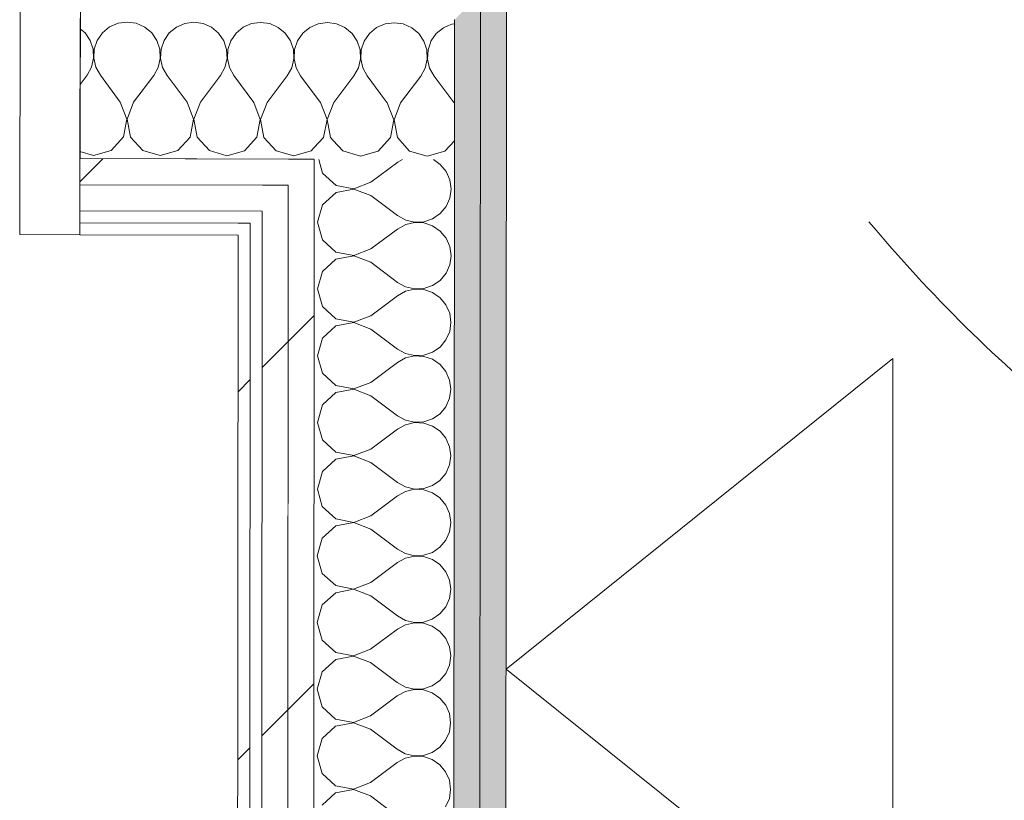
# Model space of a CAD drawing. Header units: millimetres. Extents: x -30280 to 22128, y -17757 to 4746.
# Tile 141 of 171: x -4058 to -3567, y -15736 to -15346. Entities that reach past the tile are written whole.
import ezdxf

# ---------------------------------------------------------------- set-up
doc = ezdxf.new("R2010")
doc.units = ezdxf.units.MM
doc.header["$MEASUREMENT"] = 0
doc.linetypes.add('Rayas Pequeñas', pattern=[282.222222, 141.111111, -141.111111])
doc.linetypes.add('Wipeout_Contour', pattern=[1000, 0, -1000])
for name, color, linetype, lineweight in [('Nuevo_01 2D_Mobiliari_Pluma_Nº__101', 252, 'Continuous', 5), ('Nuevo_01_2D_Acabats_Pluma_Nº__20', 1, 'Continuous', 5), ('Nuevo_08_E_Envans secs_Pluma_Nº__1', 7, 'Continuous', 5), ('Nuevo_Puertas Archicad_Pluma_Nº__1', 7, 'Continuous', 5)]:
    doc.layers.add(name, color=color, linetype=linetype, lineweight=lineweight)
doc.layers.add('Nuevo_08_E_Envans secs', color=7, linetype='Continuous')
doc.layers.add('Nuevo_Puertas Archicad', color=7, linetype='Continuous')
for name, color, linetype, lineweight, true_color in [('Nuevo_08_E_Envans secs_Pluma_Nº__102', 7, 'Continuous', 5, 0xcccccc), ('Nuevo_08_E_Envans secs_Pluma_Nº__171', 171, 'Continuous', 13, 0xaaaaff), ('Nuevo_08_E_Envans secs_Pluma_Nº__177', 7, 'Continuous', 15, 0xf7e046), ('Nuevo_08_E_Envans secs_Pluma_Nº__79', 7, 'Continuous', 5, 0xaaffd5)]:
    doc.layers.add(name, color=color, linetype=linetype, lineweight=lineweight, true_color=true_color)
pattern_1 = [(45, (0, 0), (-183.8478, 183.8478), [195, -65]), (45, (7e-14, 183.85), (-183.8478, 183.8478), [195, -65])]

# ---------------------------------------------------------------- blocks, each defined once
blk = doc.blocks.new('*X98')
at = {"layer": 'Nuevo_08_E_Envans secs_Pluma_Nº__102', "color": 254, "linetype": 'Continuous', "lineweight": 5, "true_color": 0xcccccc}
for p, q in [((-3841.22, -15347.9), (-3842.6, -15348.09)), ((-3842.6, -15348.09), (-3844.25, -15348.81)), ((-3855.04, -15360.99), (-3855.4, -15359.92)), ((-3854.82, -15365.59), (-3855.04, -15360.99)), ((-3854.46, -15361), (-3854.69, -15365.59)), ((-3853.42, -15357.95), (-3854.46, -15361)), ((-3855.88, -15370.06), (-3854.82, -15365.59)), ((-3854.69, -15365.59), (-3853.66, -15370.07)), ((-3858.11, -15374.08), (-3855.88, -15370.06)), ((-3853.66, -15370.07), (-3851.45, -15374.1)), ((-3868.14, -15387.39), (-3858.11, -15374.08)), ((-3841.48, -15387.46), (-3851.45, -15374.1)), ((-3874.81, -15387.38), (-3878.28, -15382.73)), ((-3871.57, -15395.89), (-3874.81, -15387.38)), ((-3868.14, -15387.39), (-3871.43, -15395.89)), ((-3841.25, -15388.04), (-3841.48, -15387.46)), ((-3873.28, -15404.83), (-3871.57, -15395.89)), ((-3871.43, -15395.89), (-3869.76, -15404.84)), ((-3901.8, -15406.18), (-3896.97, -15411.5)), ((-3879.44, -15411.54), (-3873.28, -15404.83)), ((-3869.76, -15404.84), (-3863.63, -15411.58)), ((-3846.11, -15411.62), (-3841.27, -15406.35)), ((-3896.97, -15411.5), (-3888.21, -15414.01)), ((-3888.21, -15414.01), (-3879.44, -15411.54)), ((-3863.63, -15411.58), (-3854.88, -15414.09)), ((-3854.88, -15414.09), (-3846.11, -15411.62))]:
    blk.add_line(p, q, dxfattribs=at)
blk = doc.blocks.new('*X112')
at = {"layer": 'Nuevo_08_E_Envans secs_Pluma_Nº__102', "color": 254, "linetype": 'Continuous', "lineweight": 5, "true_color": 0xcccccc}
for p, q in [((-4009.27, -15347.68), (-4013.48, -15349.52)), ((-4004.71, -15347.05), (-4009.27, -15347.68)), ((-4000.16, -15347.7), (-4004.71, -15347.05)), ((-3995.96, -15349.56), (-4000.16, -15347.7)), ((-3975.93, -15347.76), (-3980.15, -15349.6)), ((-3971.38, -15347.14), (-3975.93, -15347.76)), ((-3966.83, -15347.78), (-3971.38, -15347.14)), ((-3962.62, -15349.65), (-3966.83, -15347.78)), ((-3942.6, -15347.84), (-3946.81, -15349.69)), ((-3938.05, -15347.22), (-3942.6, -15347.84)), ((-3933.49, -15347.86), (-3938.05, -15347.22)), ((-3929.29, -15349.73), (-3933.49, -15347.86)), ((-4025.76, -15352.42), (-4028.14, -15350.44)), ((-4023.16, -15356.22), (-4025.76, -15352.42)), ((-4017.03, -15352.45), (-4019.64, -15356.23)), ((-4013.48, -15349.52), (-4017.03, -15352.45)), ((-3992.42, -15352.51), (-3995.96, -15349.56)), ((-3989.83, -15356.3), (-3992.42, -15352.51)), ((-3983.7, -15352.53), (-3986.31, -15356.31)), ((-3980.15, -15349.6), (-3983.7, -15352.53)), ((-3959.09, -15352.59), (-3962.62, -15349.65)), ((-3956.49, -15356.39), (-3959.09, -15352.59)), ((-3950.36, -15352.61), (-3952.98, -15356.39)), ((-3946.81, -15349.69), (-3950.36, -15352.61)), ((-3925.76, -15352.67), (-3929.29, -15349.73)), ((-3923.16, -15356.47), (-3925.76, -15352.67)), ((-3917.03, -15352.69), (-3919.64, -15356.48)), ((-3913.48, -15349.77), (-3917.03, -15352.69)), ((-3911.23, -15348.78), (-3913.48, -15349.77)), ((-4021.7, -15360.58), (-4023.16, -15356.22)), ((-4019.64, -15356.23), (-4021.12, -15360.58)), ((-3988.37, -15360.66), (-3989.83, -15356.3)), ((-3986.31, -15356.31), (-3987.79, -15360.67)), ((-3955.04, -15360.75), (-3956.49, -15356.39)), ((-3952.98, -15356.39), (-3954.46, -15360.75)), ((-3921.7, -15360.83), (-3923.16, -15356.47)), ((-3919.64, -15356.48), (-3921.12, -15360.83)), ((-4021.49, -15365.17), (-4021.7, -15360.58)), ((-4021.12, -15360.58), (-4021.36, -15365.18)), ((-3988.16, -15365.26), (-3988.37, -15360.66)), ((-3987.79, -15360.67), (-3988.02, -15365.26)), ((-3954.82, -15365.34), (-3955.04, -15360.75)), ((-3954.46, -15360.75), (-3954.69, -15365.34)), ((-3921.49, -15365.42), (-3921.7, -15360.83)), ((-3921.12, -15360.83), (-3921.36, -15365.42)), ((-4022.54, -15369.65), (-4021.49, -15365.17)), ((-4021.36, -15365.18), (-4020.33, -15369.66)), ((-3989.21, -15369.73), (-3988.16, -15365.26)), ((-3988.02, -15365.26), (-3986.99, -15369.74)), ((-3955.88, -15369.82), (-3954.82, -15365.34)), ((-3954.69, -15365.34), (-3953.66, -15369.82)), ((-3922.54, -15369.9), (-3921.49, -15365.42)), ((-3921.36, -15365.42), (-3920.33, -15369.9)), ((-4024.78, -15373.67), (-4022.54, -15369.65)), ((-4020.33, -15369.66), (-4018.11, -15373.69)), ((-3991.44, -15373.75), (-3989.21, -15369.73)), ((-3986.99, -15369.74), (-3984.78, -15373.77)), ((-3958.11, -15373.84), (-3955.88, -15369.82)), ((-3953.66, -15369.82), (-3951.44, -15373.85)), ((-3924.78, -15373.92), (-3922.54, -15369.9)), ((-3920.33, -15369.9), (-3918.11, -15373.93)), ((-4028.21, -15378.22), (-4024.78, -15373.67)), ((-4008.14, -15387.04), (-4018.11, -15373.69)), ((-4001.48, -15387.06), (-3991.44, -15373.75)), ((-3974.81, -15387.13), (-3984.78, -15373.77)), ((-3968.14, -15387.14), (-3958.11, -15373.84)), ((-3941.48, -15387.21), (-3951.44, -15373.85)), ((-3934.81, -15387.23), (-3924.78, -15373.92)), ((-3911.25, -15383.13), (-3918.11, -15373.93)), ((-4004.9, -15395.56), (-4008.14, -15387.04)), ((-4001.48, -15387.06), (-4004.76, -15395.56)), ((-3971.57, -15395.64), (-3974.81, -15387.13)), ((-3968.14, -15387.14), (-3971.43, -15395.64)), ((-3938.23, -15395.72), (-3941.48, -15387.21)), ((-3934.81, -15387.23), (-3938.1, -15395.72)), ((-4006.61, -15404.5), (-4004.9, -15395.56)), ((-4004.76, -15395.56), (-4003.09, -15404.51)), ((-3973.28, -15404.58), (-3971.57, -15395.64)), ((-3971.43, -15395.64), (-3969.76, -15404.59)), ((-3939.95, -15404.67), (-3938.23, -15395.72)), ((-3938.1, -15395.72), (-3936.43, -15404.68)), ((-4012.78, -15411.21), (-4006.61, -15404.5)), ((-4003.09, -15404.51), (-3996.97, -15411.25)), ((-3979.44, -15411.29), (-3973.28, -15404.58)), ((-3969.76, -15404.59), (-3963.63, -15411.33)), ((-3946.11, -15411.38), (-3939.95, -15404.67)), ((-3936.43, -15404.68), (-3930.3, -15411.42)), ((-4028.29, -15411.74), (-4021.54, -15413.68)), ((-4021.54, -15413.68), (-4012.78, -15411.21)), ((-3996.97, -15411.25), (-3988.21, -15413.76)), ((-3988.21, -15413.76), (-3979.44, -15411.29)), ((-3963.63, -15411.33), (-3954.88, -15413.84)), ((-3954.88, -15413.84), (-3946.11, -15411.38)), ((-3930.3, -15411.42), (-3921.54, -15413.93)), ((-3921.54, -15413.93), (-3912.78, -15411.46)), ((-3912.78, -15411.46), (-3911.27, -15409.82))]:
    blk.add_line(p, q, dxfattribs=at)
blk = doc.blocks.new('*X113')
at = {"layer": 'Nuevo_08_E_Envans secs_Pluma_Nº__102', "color": 254, "linetype": 'Continuous', "lineweight": 5, "true_color": 0xcccccc}
for p, q in [((-3909.27, -15347.92), (-3911.23, -15348.78)), ((-3904.71, -15347.3), (-3909.27, -15347.92)), ((-3900.16, -15347.95), (-3904.71, -15347.3)), ((-3895.96, -15349.81), (-3900.16, -15347.95)), ((-3871.38, -15347.38), (-3875.93, -15348.01)), ((-3866.83, -15348.03), (-3871.38, -15347.38)), ((-3892.42, -15352.75), (-3895.96, -15349.81)), ((-3889.83, -15356.55), (-3892.42, -15352.75)), ((-3883.7, -15352.78), (-3886.31, -15356.56)), ((-3880.15, -15349.85), (-3883.7, -15352.78)), ((-3875.93, -15348.01), (-3880.15, -15349.85)), ((-3862.62, -15349.89), (-3866.83, -15348.03)), ((-3859.09, -15352.84), (-3862.62, -15349.89)), ((-3856.49, -15356.63), (-3859.09, -15352.84)), ((-3850.36, -15352.86), (-3852.98, -15356.64)), ((-3846.81, -15349.93), (-3850.36, -15352.86)), ((-3844.25, -15348.81), (-3846.81, -15349.93)), ((-3888.37, -15360.91), (-3889.83, -15356.55)), ((-3886.31, -15356.56), (-3887.79, -15360.91)), ((-3855.4, -15359.92), (-3856.49, -15356.63)), ((-3852.98, -15356.64), (-3853.42, -15357.95)), ((-3888.16, -15365.51), (-3888.37, -15360.91)), ((-3887.79, -15360.91), (-3888.02, -15365.51)), ((-3889.21, -15369.98), (-3888.16, -15365.51)), ((-3888.02, -15365.51), (-3886.99, -15369.99)), ((-3891.45, -15374), (-3889.21, -15369.98)), ((-3886.99, -15369.99), (-3884.78, -15374.02)), ((-3901.48, -15387.31), (-3891.45, -15374)), ((-3878.28, -15382.73), (-3884.78, -15374.02)), ((-3908.14, -15387.29), (-3911.25, -15383.13)), ((-3904.9, -15395.8), (-3908.14, -15387.29)), ((-3901.48, -15387.31), (-3904.77, -15395.8)), ((-3906.61, -15404.75), (-3904.9, -15395.8)), ((-3904.77, -15395.8), (-3903.1, -15404.76)), ((-3911.27, -15409.82), (-3906.61, -15404.75)), ((-3903.1, -15404.76), (-3901.8, -15406.18))]:
    blk.add_line(p, q, dxfattribs=at)
blk = doc.blocks.new('Puerta Corredera Empotrada 27')
at = {"layer": 'Nuevo_Puertas Archicad_Pluma_Nº__1', "color": 7, "linetype": 'Continuous', "lineweight": 5}
for p, q in [((-450, 0), (-450, -134)), ((-420, -134), (-420, 0)), ((-450, -96), (-450, -26)), ((-450, -96), (-450, -26)), ((-450, -109), (-450, -96)), ((-450, -109), (-450, -96)), ((-450, -122), (-450, -109)), ((-450, -122), (-450, -109)), ((-450, -128), (-450, -122)), ((-450, -128), (-450, -122)), ((-450, -134), (-450, -128)), ((-450, -134), (-450, -128)), ((-450, -134), (-420, -134))]:
    blk.add_line(p, q, dxfattribs=at)
blk = doc.blocks.new('Muro_62_1', base_point=(-3815.2, -15319.86))
at = {"layer": 'Nuevo_08_E_Envans secs_Pluma_Nº__79', "linetype": 'Continuous', "lineweight": 5, "true_color": 0xaaffd5}
for points in [[(-3828.22, -15346.01), (-3828.21, -15333.03), (-3828.42, -15333.03), (-3841.22, -15345.79), (-3841.22, -15345.98)], [(-3841.22, -15345.98), (-3841.22, -15345.79), (-3841.41, -15345.98)]]:
    blk.add_hatch(color=121, dxfattribs=at).paths.add_polyline_path(points)
at = {"layer": 'Nuevo_08_E_Envans secs_Pluma_Nº__1', "color": 7, "linetype": 'Continuous', "lineweight": 5}
for p, q in [((-3841.22, -15345.98), (-3841.41, -15345.98)), ((-3841.27, -15415.86), (-3841.22, -15345.98))]:
    blk.add_line(p, q, dxfattribs=at)
at = {"layer": 'Nuevo_08_E_Envans secs', "color": 7, "lineweight": 20}
for name in ['*X113', '*X98']:
    blk.add_blockref(name, (0, 0), dxfattribs=at)
at = {"color": 254, "linetype": 'Wipeout_Contour', "lineweight": 0, "ltscale": 47760.217074}
blk.add_wipeout([(-3924.28, -15428.63), (-3924.28, -15428.59), (-3924.33, -15428.63)], dxfattribs=at).dxf.layer = 'Nuevo_08_E_Envans secs'
at = {"color": 254, "linetype": 'Wipeout_Contour', "lineweight": 0, "ltscale": 47807.4999}
blk.add_wipeout([(-3937.29, -15441.57), (-3937.29, -15441.55), (-3937.31, -15441.57)], dxfattribs=at).dxf.layer = 'Nuevo_08_E_Envans secs'
at = {"color": 254, "linetype": 'Wipeout_Contour', "lineweight": 0, "ltscale": 63784.96682}
blk.add_wipeout([(-3943.31, -15447.55), (-3949.3, -15453.52), (-3943.3, -15453.54), (-3943.3, -15447.55)], dxfattribs=at).dxf.layer = 'Nuevo_08_E_Envans secs'
at = {"layer": 'Nuevo_08_E_Envans secs_Pluma_Nº__171', "linetype": 'Continuous', "lineweight": 13, "true_color": 0xaaaaff}
h = blk.add_hatch(dxfattribs=at)
h.set_pattern_fill('Panellat_HPL_0001', color=161, style=0, pattern_type=2)
h.set_pattern_definition(pattern_1)
h.paths.add_polyline_path([(-3943.31, -15447.55), (-3949.3, -15453.52), (-3943.3, -15453.54), (-3943.3, -15447.55)])
at = {"layer": 'Nuevo_08_E_Envans secs_Pluma_Nº__177', "linetype": 'Continuous', "lineweight": 15, "true_color": 0xf7e046}
h = blk.add_hatch(dxfattribs=at)
h.set_pattern_fill('Panellat_HPL_0001', color=53, style=0, pattern_type=2)
h.set_pattern_definition(pattern_1)
h.paths.add_polyline_path([(-3924.28, -15428.63), (-3924.28, -15428.59), (-3924.33, -15428.63)])
h = blk.add_hatch(dxfattribs=at)
h.set_pattern_fill('Panellat_HPL_0001', color=53, style=0, pattern_type=2)
h.set_pattern_definition(pattern_1)
h.paths.add_polyline_path([(-3937.29, -15441.57), (-3937.29, -15441.55), (-3937.31, -15441.57)])
at = {"color": 254, "linetype": 'Wipeout_Contour', "lineweight": 0, "ltscale": 79644.086627}
blk.add_wipeout([(-3924.29, -15441.61), (-3924.28, -15428.63), (-3924.33, -15428.63), (-3937.29, -15441.55), (-3937.29, -15441.57)], dxfattribs=at).dxf.layer = 'Nuevo_08_E_Envans secs'
at = {"color": 254, "linetype": 'Wipeout_Contour', "lineweight": 0, "ltscale": 63828.270953}
blk.add_wipeout([(-4028.4, -15453.33), (-3949.3, -15453.52), (-3949.3, -15447.52), (-4028.38, -15447.33)], dxfattribs=at).dxf.layer = 'Nuevo_08_E_Envans secs'
at = {"layer": 'Nuevo_08_E_Envans secs_Pluma_Nº__171', "linetype": 'Continuous', "lineweight": 13, "true_color": 0xaaaaff}
h = blk.add_hatch(dxfattribs=at)
h.set_pattern_fill('Panellat_HPL_0001', color=161, style=0, pattern_type=2)
h.set_pattern_definition(pattern_1)
h.paths.add_polyline_path([(-4028.4, -15453.33), (-3949.3, -15453.52), (-3949.3, -15447.52), (-4028.38, -15447.33)])
at = {"layer": 'Nuevo_08_E_Envans secs_Pluma_Nº__177', "linetype": 'Continuous', "lineweight": 15, "true_color": 0xf7e046}
h = blk.add_hatch(dxfattribs=at)
h.set_pattern_fill('Panellat_HPL_0001', color=53, style=0, pattern_type=2)
h.set_pattern_definition(pattern_1)
h.paths.add_polyline_path([(-3924.29, -15441.61), (-3924.28, -15428.63), (-3924.33, -15428.63), (-3937.29, -15441.55), (-3937.29, -15441.57)])
at = {"layer": 'Nuevo_08_E_Envans secs_Pluma_Nº__1', "color": 7, "linetype": 'Continuous', "lineweight": 5}
blk.add_line((-4028.4, -15453.33), (-4028.38, -15447.33), dxfattribs=at)
at = {"color": 254, "linetype": 'Wipeout_Contour', "lineweight": 0, "ltscale": 79565.309459}
blk.add_wipeout([(-3911.28, -15428.66), (-3911.27, -15415.68), (-3911.34, -15415.68), (-3924.28, -15428.59), (-3924.28, -15428.63)], dxfattribs=at).dxf.layer = 'Nuevo_08_E_Envans secs'
at = {"color": 254, "linetype": 'Wipeout_Contour', "lineweight": 0, "ltscale": 63762.333134}
blk.add_wipeout([(-4028.37, -15441.33), (-3937.29, -15441.55), (-3937.28, -15428.55), (-4028.34, -15428.33)], dxfattribs=at).dxf.layer = 'Nuevo_08_E_Envans secs'
at = {"color": 254, "linetype": 'Wipeout_Contour', "lineweight": 0, "ltscale": 47836.849993}
blk.add_wipeout([(-3949.3, -15447.52), (-3949.3, -15453.52), (-3943.3, -15447.54)], dxfattribs=at).dxf.layer = 'Nuevo_08_E_Envans secs'
at = {"layer": 'Nuevo_08_E_Envans secs_Pluma_Nº__171', "linetype": 'Continuous', "lineweight": 13, "true_color": 0xaaaaff}
h = blk.add_hatch(dxfattribs=at)
h.set_pattern_fill('Panellat_HPL_0001', color=161, style=0, pattern_type=2)
h.set_pattern_definition(pattern_1)
h.paths.add_polyline_path([(-3949.3, -15447.52), (-3949.3, -15453.52), (-3943.3, -15447.54)])
at = {"layer": 'Nuevo_08_E_Envans secs_Pluma_Nº__177', "linetype": 'Continuous', "lineweight": 15, "true_color": 0xf7e046}
h = blk.add_hatch(dxfattribs=at)
h.set_pattern_fill('Panellat_HPL_0001', color=53, style=0, pattern_type=2)
h.set_pattern_definition(pattern_1)
h.paths.add_polyline_path([(-3911.28, -15428.66), (-3911.27, -15415.68), (-3911.34, -15415.68), (-3924.28, -15428.59), (-3924.28, -15428.63)])
h = blk.add_hatch(dxfattribs=at)
h.set_pattern_fill('Panellat_HPL_0001', color=53, style=0, pattern_type=2)
h.set_pattern_definition(pattern_1)
h.paths.add_polyline_path([(-4028.37, -15441.33), (-3937.29, -15441.55), (-3937.28, -15428.55), (-4028.34, -15428.33)])
at = {"layer": 'Nuevo_08_E_Envans secs_Pluma_Nº__1', "color": 7, "linetype": 'Continuous', "lineweight": 5}
for p, q in [((-4028.38, -15447.33), (-4028.37, -15441.33)), ((-4028.38, -15447.33), (-3943.3, -15447.54)), ((-3943.3, -15447.55), (-3943.31, -15447.55)), ((-3943.3, -15453.54), (-3943.3, -15447.55))]:
    blk.add_line(p, q, dxfattribs=at)
at = {"layer": 'Nuevo_08_E_Envans secs_Pluma_Nº__1', "color": 7, "linetype": 'Continuous', "lineweight": 5, "flags": 128}
blk.add_lwpolyline([(-4028.4, -15453.33), (-3949.3, -15453.52)], dxfattribs=at)
at = {"color": 254, "linetype": 'Wipeout_Contour', "lineweight": 0, "ltscale": 47777.867189}
blk.add_wipeout([(-3937.28, -15428.55), (-3937.29, -15441.55), (-3924.28, -15428.59)], dxfattribs=at).dxf.layer = 'Nuevo_08_E_Envans secs'
at = {"layer": 'Nuevo_08_E_Envans secs_Pluma_Nº__177', "linetype": 'Continuous', "lineweight": 15, "true_color": 0xf7e046}
h = blk.add_hatch(dxfattribs=at)
h.set_pattern_fill('Panellat_HPL_0001', color=53, style=0, pattern_type=2)
h.set_pattern_definition(pattern_1)
h.paths.add_polyline_path([(-3937.28, -15428.55), (-3937.29, -15441.55), (-3924.28, -15428.59)])
at = {"layer": 'Nuevo_08_E_Envans secs_Pluma_Nº__1', "color": 7, "linetype": 'Continuous', "lineweight": 5}
for p, q in [((-4028.37, -15441.33), (-3937.29, -15441.55)), ((-3937.29, -15441.57), (-3937.31, -15441.57)), ((-3937.3, -15447.56), (-3937.29, -15441.57))]:
    blk.add_line(p, q, dxfattribs=at)
at = {"color": 254, "linetype": 'Wipeout_Contour', "lineweight": 0, "ltscale": 63705.603437}
blk.add_wipeout([(-4028.34, -15428.33), (-3924.28, -15428.59), (-3924.27, -15415.59), (-4028.3, -15415.33)], dxfattribs=at).dxf.layer = 'Nuevo_08_E_Envans secs'
at = {"layer": 'Nuevo_08_E_Envans secs_Pluma_Nº__177', "linetype": 'Continuous', "lineweight": 15, "true_color": 0xf7e046}
h = blk.add_hatch(dxfattribs=at)
h.set_pattern_fill('Panellat_HPL_0001', color=53, style=0, pattern_type=2)
h.set_pattern_definition(pattern_1)
h.paths.add_polyline_path([(-4028.34, -15428.33), (-3924.28, -15428.59), (-3924.27, -15415.59), (-4028.3, -15415.33)])
at = {"layer": 'Nuevo_08_E_Envans secs_Pluma_Nº__1', "color": 7, "linetype": 'Continuous', "lineweight": 5}
for p, q in [((-4028.3, -15415.33), (-4028.13, -15345.33)), ((-4028.34, -15428.33), (-4028.3, -15415.33)), ((-4028.37, -15441.33), (-4028.34, -15428.33))]:
    blk.add_line(p, q, dxfattribs=at)
at = {"layer": 'Nuevo_Puertas Archicad', "color": 253, "linetype": 'Continuous', "lineweight": 5, "true_color": 0xa4a4a6, "xscale": -1, "zscale": 1000, "rotation": 359.8580098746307}
blk.add_blockref('Puerta Corredera Empotrada 27', (-4478.06, -15318.21), dxfattribs=at)
at = {"color": 254, "linetype": 'Wipeout_Contour', "lineweight": 0, "ltscale": 47730.53912}
blk.add_wipeout([(-3924.27, -15415.59), (-3924.28, -15428.59), (-3911.27, -15415.62)], dxfattribs=at).dxf.layer = 'Nuevo_08_E_Envans secs'
at = {"layer": 'Nuevo_08_E_Envans secs_Pluma_Nº__177', "linetype": 'Continuous', "lineweight": 15, "true_color": 0xf7e046}
h = blk.add_hatch(dxfattribs=at)
h.set_pattern_fill('Panellat_HPL_0001', color=53, style=0, pattern_type=2)
h.set_pattern_definition(pattern_1)
h.paths.add_polyline_path([(-3924.27, -15415.59), (-3924.28, -15428.59), (-3911.27, -15415.62)])
at = {"layer": 'Nuevo_08_E_Envans secs_Pluma_Nº__1', "color": 7, "linetype": 'Continuous', "lineweight": 5}
for p, q in [((-4028.3, -15415.33), (-3911.27, -15415.62)), ((-3911.27, -15415.68), (-3911.34, -15415.68)), ((-3911.28, -15428.66), (-3911.27, -15415.68)), ((-4028.34, -15428.33), (-3924.28, -15428.59)), ((-3924.28, -15428.63), (-3924.33, -15428.63))]:
    blk.add_line(p, q, dxfattribs=at)
at = {"layer": 'Nuevo_08_E_Envans secs', "color": 7, "lineweight": 20}
blk.add_blockref('*X112', (0, 0), dxfattribs=at)
blk = doc.blocks.new('*X211')
at = {"layer": 'Nuevo_08_E_Envans secs_Pluma_Nº__102', "color": 254, "linetype": 'Continuous', "lineweight": 5, "true_color": 0xcccccc}
for p, q in [((-3909.07, -15415.69), (-3907.12, -15422.55)), ((-3867.16, -15415.79), (-3869.61, -15417.14)), ((-3848.37, -15418.19), (-3851.79, -15415.83)), ((-3882.95, -15427.13), (-3869.61, -15417.14)), ((-3845.44, -15421.73), (-3848.37, -15418.19)), ((-3907.12, -15422.55), (-3900.4, -15428.7)), ((-3843.58, -15425.94), (-3845.44, -15421.73)), ((-3842.95, -15430.5), (-3843.58, -15425.94)), ((-3891.46, -15430.53), (-3900.41, -15432.21)), ((-3900.4, -15428.7), (-3891.46, -15430.39)), ((-3891.46, -15430.39), (-3882.95, -15427.13)), ((-3882.95, -15433.8), (-3891.46, -15430.53)), ((-3843.59, -15435.05), (-3842.95, -15430.5)), ((-3900.41, -15432.21), (-3907.14, -15438.35)), ((-3882.95, -15433.8), (-3869.63, -15443.81)), ((-3845.45, -15439.26), (-3843.59, -15435.05)), ((-3907.14, -15438.35), (-3909.63, -15447.11)), ((-3848.38, -15442.8), (-3845.45, -15439.26)), ((-3869.63, -15443.81), (-3865.61, -15446.04)), ((-3865.61, -15446.04), (-3861.13, -15447.08)), ((-3856.53, -15446.86), (-3852.18, -15445.4)), ((-3852.18, -15445.4), (-3848.38, -15442.8)), ((-3909.63, -15447.11), (-3907.15, -15455.88)), ((-3882.97, -15460.47), (-3869.63, -15450.48)), ((-3865.61, -15448.26), (-3869.63, -15450.48)), ((-3861.13, -15447.22), (-3865.61, -15448.26)), ((-3861.13, -15447.08), (-3856.53, -15446.86)), ((-3856.54, -15447.44), (-3861.13, -15447.22)), ((-3852.18, -15448.92), (-3856.54, -15447.44)), ((-3848.39, -15451.52), (-3852.18, -15448.92)), ((-3907.15, -15455.88), (-3900.43, -15462.03)), ((-3845.46, -15455.07), (-3848.39, -15451.52)), ((-3843.61, -15459.28), (-3845.46, -15455.07)), ((-3891.48, -15463.73), (-3882.97, -15460.47)), ((-3842.98, -15463.83), (-3843.61, -15459.28)), ((-3900.43, -15465.55), (-3907.16, -15471.69)), ((-3900.43, -15462.03), (-3891.48, -15463.73)), ((-3891.48, -15463.86), (-3900.43, -15465.55)), ((-3882.98, -15467.13), (-3891.48, -15463.86)), ((-3843.61, -15468.38), (-3842.98, -15463.83)), ((-3882.98, -15467.13), (-3869.65, -15477.14)), ((-3845.47, -15472.59), (-3843.61, -15468.38)), ((-3907.16, -15471.69), (-3909.66, -15480.45)), ((-3848.41, -15476.13), (-3845.47, -15472.59)), ((-3909.66, -15480.45), (-3907.17, -15489.21)), ((-3869.65, -15477.14), (-3865.63, -15479.37)), ((-3865.63, -15479.37), (-3861.15, -15480.42)), ((-3861.15, -15480.55), (-3865.63, -15481.59)), ((-3861.15, -15480.42), (-3856.56, -15480.2)), ((-3856.56, -15480.78), (-3861.15, -15480.55)), ((-3856.56, -15480.2), (-3852.2, -15478.73)), ((-3852.2, -15478.73), (-3848.41, -15476.13)), ((-3883, -15493.8), (-3869.66, -15483.81)), ((-3865.63, -15481.59), (-3869.66, -15483.81)), ((-3852.2, -15482.25), (-3856.56, -15480.78)), ((-3848.42, -15484.86), (-3852.2, -15482.25)), ((-3845.48, -15488.4), (-3848.42, -15484.86)), ((-3907.17, -15489.21), (-3900.45, -15495.36)), ((-3843.63, -15492.61), (-3845.48, -15488.4)), ((-3900.45, -15495.36), (-3891.5, -15497.06)), ((-3891.5, -15497.06), (-3883, -15493.8)), ((-3843, -15497.16), (-3843.63, -15492.61)), ((-3900.46, -15498.88), (-3907.19, -15505.02)), ((-3891.5, -15497.2), (-3900.46, -15498.88)), ((-3883, -15500.47), (-3891.5, -15497.2)), ((-3843.64, -15501.72), (-3843, -15497.16)), ((-3907.19, -15505.02), (-3909.68, -15513.78)), ((-3883, -15500.47), (-3869.68, -15510.48)), ((-3845.5, -15505.92), (-3843.64, -15501.72)), ((-3852.23, -15512.06), (-3848.43, -15509.46)), ((-3848.43, -15509.46), (-3845.5, -15505.92)), ((-3909.68, -15513.78), (-3907.2, -15522.55)), ((-3869.68, -15510.48), (-3865.66, -15512.71)), ((-3865.66, -15514.92), (-3869.68, -15517.14)), ((-3865.66, -15512.71), (-3861.18, -15513.75)), ((-3861.18, -15513.88), (-3865.66, -15514.92)), ((-3861.18, -15513.75), (-3856.58, -15513.53)), ((-3856.58, -15514.11), (-3861.18, -15513.88)), ((-3856.58, -15513.53), (-3852.23, -15512.06)), ((-3852.23, -15515.58), (-3856.58, -15514.11)), ((-3883.02, -15527.13), (-3869.68, -15517.14)), ((-3848.44, -15518.19), (-3852.23, -15515.58)), ((-3845.51, -15521.73), (-3848.44, -15518.19)), ((-3907.2, -15522.55), (-3900.48, -15528.7)), ((-3843.66, -15525.94), (-3845.51, -15521.73)), ((-3900.48, -15528.7), (-3891.53, -15530.39)), ((-3891.53, -15530.39), (-3883.02, -15527.13)), ((-3843.03, -15530.5), (-3843.66, -15525.94)), ((-3900.48, -15532.21), (-3907.21, -15538.35)), ((-3891.53, -15530.53), (-3900.48, -15532.21)), ((-3883.03, -15533.8), (-3891.53, -15530.53)), ((-3883.03, -15533.8), (-3869.7, -15543.81)), ((-3843.66, -15535.05), (-3843.03, -15530.5)), ((-3907.21, -15538.35), (-3909.71, -15547.11)), ((-3848.46, -15542.8), (-3845.52, -15539.26)), ((-3845.52, -15539.26), (-3843.66, -15535.05)), ((-3869.7, -15543.81), (-3865.68, -15546.04)), ((-3852.25, -15545.4), (-3848.46, -15542.8)), ((-3909.71, -15547.11), (-3907.22, -15555.88)), ((-3865.68, -15548.26), (-3869.71, -15550.48)), ((-3865.68, -15546.04), (-3861.2, -15547.08)), ((-3861.2, -15547.22), (-3865.68, -15548.26)), ((-3861.2, -15547.08), (-3856.61, -15546.86)), ((-3856.61, -15547.44), (-3861.2, -15547.22)), ((-3856.61, -15546.86), (-3852.25, -15545.4)), ((-3852.25, -15548.92), (-3856.61, -15547.44)), ((-3848.47, -15551.52), (-3852.25, -15548.92)), ((-3883.05, -15560.47), (-3869.71, -15550.48)), ((-3845.53, -15555.07), (-3848.47, -15551.52)), ((-3907.22, -15555.88), (-3900.5, -15562.03)), ((-3843.68, -15559.28), (-3845.53, -15555.07)), ((-3843.05, -15563.83), (-3843.68, -15559.28)), ((-3891.55, -15563.86), (-3900.51, -15565.55)), ((-3900.5, -15562.03), (-3891.55, -15563.73)), ((-3891.55, -15563.73), (-3883.05, -15560.47)), ((-3883.05, -15567.13), (-3891.55, -15563.86)), ((-3843.69, -15568.38), (-3843.05, -15563.83)), ((-3900.51, -15565.55), (-3907.23, -15571.69)), ((-3883.05, -15567.13), (-3869.73, -15577.14)), ((-3845.55, -15572.59), (-3843.69, -15568.38)), ((-3907.23, -15571.69), (-3909.73, -15580.45)), ((-3848.48, -15576.13), (-3845.55, -15572.59)), ((-3869.73, -15577.14), (-3865.7, -15579.37)), ((-3856.63, -15580.2), (-3852.28, -15578.73)), ((-3852.28, -15578.73), (-3848.48, -15576.13)), ((-3909.73, -15580.45), (-3907.25, -15589.21)), ((-3883.07, -15593.8), (-3869.73, -15583.81)), ((-3865.71, -15581.59), (-3869.73, -15583.81)), ((-3861.23, -15580.55), (-3865.71, -15581.59)), ((-3865.7, -15579.37), (-3861.23, -15580.42)), ((-3861.23, -15580.42), (-3856.63, -15580.2)), ((-3856.63, -15580.78), (-3861.23, -15580.55)), ((-3852.28, -15582.25), (-3856.63, -15580.78)), ((-3848.49, -15584.86), (-3852.28, -15582.25)), ((-3845.56, -15588.4), (-3848.49, -15584.86)), ((-3843.71, -15592.61), (-3845.56, -15588.4)), ((-3907.25, -15589.21), (-3900.53, -15595.36)), ((-3891.58, -15597.06), (-3883.07, -15593.8)), ((-3843.08, -15597.16), (-3843.71, -15592.61)), ((-3900.53, -15595.36), (-3891.58, -15597.06)), ((-3891.58, -15597.2), (-3900.53, -15598.88)), ((-3883.08, -15600.47), (-3891.58, -15597.2)), ((-3843.71, -15601.72), (-3843.08, -15597.16)), ((-3900.53, -15598.88), (-3907.26, -15605.02)), ((-3883.08, -15600.47), (-3869.75, -15610.48)), ((-3845.57, -15605.92), (-3843.71, -15601.72)), ((-3907.26, -15605.02), (-3909.75, -15613.78)), ((-3848.51, -15609.46), (-3845.57, -15605.92)), ((-3869.75, -15610.48), (-3865.73, -15612.71)), ((-3865.73, -15612.71), (-3861.25, -15613.75)), ((-3856.66, -15613.53), (-3852.3, -15612.06)), ((-3852.3, -15612.06), (-3848.51, -15609.46)), ((-3909.75, -15613.78), (-3907.27, -15622.55)), ((-3883.1, -15627.13), (-3869.76, -15617.14)), ((-3865.73, -15614.92), (-3869.76, -15617.14)), ((-3861.25, -15613.88), (-3865.73, -15614.92)), ((-3861.25, -15613.75), (-3856.66, -15613.53)), ((-3856.66, -15614.11), (-3861.25, -15613.88)), ((-3852.3, -15615.58), (-3856.66, -15614.11)), ((-3848.51, -15618.19), (-3852.3, -15615.58)), ((-3845.58, -15621.73), (-3848.51, -15618.19)), ((-3907.27, -15622.55), (-3900.55, -15628.7)), ((-3843.73, -15625.94), (-3845.58, -15621.73)), ((-3891.6, -15630.39), (-3883.1, -15627.13)), ((-3843.1, -15630.5), (-3843.73, -15625.94)), ((-3900.56, -15632.21), (-3907.28, -15638.35)), ((-3891.6, -15630.53), (-3900.56, -15632.21)), ((-3900.55, -15628.7), (-3891.6, -15630.39)), ((-3883.1, -15633.8), (-3891.6, -15630.53)), ((-3843.74, -15635.05), (-3843.1, -15630.5)), ((-3883.1, -15633.8), (-3869.78, -15643.81)), ((-3845.6, -15639.26), (-3843.74, -15635.05)), ((-3907.28, -15638.35), (-3909.78, -15647.11)), ((-3852.32, -15645.4), (-3848.53, -15642.8)), ((-3848.53, -15642.8), (-3845.6, -15639.26)), ((-3909.78, -15647.11), (-3907.3, -15655.88)), ((-3869.78, -15643.81), (-3865.75, -15646.04)), ((-3861.28, -15647.22), (-3865.76, -15648.26)), ((-3865.75, -15646.04), (-3861.28, -15647.08)), ((-3861.28, -15647.08), (-3856.68, -15646.86)), ((-3856.68, -15647.44), (-3861.28, -15647.22)), ((-3856.68, -15646.86), (-3852.32, -15645.4)), ((-3852.33, -15648.92), (-3856.68, -15647.44)), ((-3883.12, -15660.47), (-3869.78, -15650.48)), ((-3865.76, -15648.26), (-3869.78, -15650.48)), ((-3848.54, -15651.52), (-3852.33, -15648.92)), ((-3845.61, -15655.07), (-3848.54, -15651.52)), ((-3907.3, -15655.88), (-3900.58, -15662.03)), ((-3843.76, -15659.28), (-3845.61, -15655.07)), ((-3900.58, -15662.03), (-3891.63, -15663.73)), ((-3891.63, -15663.73), (-3883.12, -15660.47)), ((-3843.12, -15663.83), (-3843.76, -15659.28)), ((-3900.58, -15665.55), (-3907.31, -15671.69)), ((-3891.63, -15663.86), (-3900.58, -15665.55)), ((-3883.13, -15667.13), (-3891.63, -15663.86)), ((-3883.13, -15667.13), (-3869.8, -15677.14)), ((-3843.76, -15668.38), (-3843.12, -15663.83)), ((-3907.31, -15671.69), (-3909.8, -15680.45)), ((-3845.62, -15672.59), (-3843.76, -15668.38)), ((-3869.8, -15677.14), (-3865.78, -15679.37)), ((-3852.35, -15678.73), (-3848.56, -15676.13)), ((-3848.56, -15676.13), (-3845.62, -15672.59)), ((-3909.8, -15680.45), (-3907.32, -15689.21)), ((-3865.78, -15681.59), (-3869.81, -15683.81)), ((-3865.78, -15679.37), (-3861.3, -15680.42)), ((-3861.3, -15680.55), (-3865.78, -15681.59)), ((-3861.3, -15680.42), (-3856.71, -15680.2)), ((-3856.71, -15680.78), (-3861.3, -15680.55)), ((-3856.71, -15680.2), (-3852.35, -15678.73)), ((-3852.35, -15682.25), (-3856.71, -15680.78)), ((-3848.56, -15684.86), (-3852.35, -15682.25)), ((-3883.15, -15693.8), (-3869.81, -15683.81)), ((-3845.63, -15688.4), (-3848.56, -15684.86)), ((-3907.32, -15689.21), (-3900.6, -15695.36)), ((-3843.78, -15692.61), (-3845.63, -15688.4)), ((-3900.6, -15695.36), (-3891.65, -15697.06)), ((-3891.65, -15697.06), (-3883.15, -15693.8)), ((-3843.15, -15697.16), (-3843.78, -15692.61)), ((-3900.6, -15698.88), (-3907.33, -15705.02)), ((-3891.65, -15697.2), (-3900.6, -15698.88)), ((-3883.15, -15700.47), (-3891.65, -15697.2)), ((-3883.15, -15700.47), (-3869.83, -15710.48)), ((-3845.65, -15705.92), (-3843.79, -15701.72)), ((-3843.79, -15701.72), (-3843.15, -15697.16)), ((-3907.33, -15705.02), (-3909.83, -15713.78)), ((-3848.58, -15709.46), (-3845.65, -15705.92)), ((-3869.83, -15710.48), (-3865.8, -15712.71)), ((-3852.37, -15712.06), (-3848.58, -15709.46)), ((-3909.83, -15713.78), (-3907.35, -15722.55)), ((-3865.81, -15714.92), (-3869.83, -15717.14)), ((-3861.33, -15713.88), (-3865.81, -15714.92)), ((-3865.8, -15712.71), (-3861.33, -15713.75)), ((-3861.33, -15713.75), (-3856.73, -15713.53)), ((-3856.73, -15714.11), (-3861.33, -15713.88)), ((-3856.73, -15713.53), (-3852.37, -15712.06)), ((-3852.38, -15715.58), (-3856.73, -15714.11)), ((-3848.59, -15718.19), (-3852.38, -15715.58)), ((-3883.17, -15727.13), (-3869.83, -15717.14)), ((-3845.66, -15721.73), (-3848.59, -15718.19)), ((-3907.35, -15722.55), (-3900.63, -15728.7)), ((-3843.81, -15725.94), (-3845.66, -15721.73)), ((-3843.17, -15730.5), (-3843.81, -15725.94)), ((-3900.63, -15728.7), (-3891.68, -15730.39)), ((-3891.68, -15730.53), (-3900.63, -15732.21)), ((-3891.68, -15730.39), (-3883.17, -15727.13)), ((-3883.18, -15733.8), (-3891.68, -15730.53)), ((-3843.81, -15735.05), (-3843.17, -15730.5)), ((-3900.63, -15732.21), (-3907.36, -15738.35)), ((-3883.18, -15733.8), (-3869.85, -15743.81)), ((-3845.67, -15739.26), (-3843.81, -15735.05))]:
    blk.add_line(p, q, dxfattribs=at)
blk = doc.blocks.new('Muro_75_1', base_point=(-3816.51, -17083.98))
at = {"layer": 'Nuevo_08_E_Envans secs_Pluma_Nº__79', "linetype": 'Continuous', "lineweight": 5, "true_color": 0xaaffd5}
for points in [[(-3828.72, -16014.13), (-3815.72, -16014.14), (-3815.21, -15333.07), (-3828.21, -15333.03)], [(-3841.72, -16014.12), (-3828.72, -16014.13), (-3828.22, -15346.01), (-3841.22, -15345.98)]]:
    blk.add_hatch(color=121, dxfattribs=at).paths.add_polyline_path(points)
at = {"layer": 'Nuevo_08_E_Envans secs_Pluma_Nº__1', "color": 7, "linetype": 'Continuous', "lineweight": 5}
for p, q in [((-3828.21, -15333.03), (-3828.72, -16014.13)), ((-3841.27, -15415.86), (-3841.22, -15345.98)), ((-3841.27, -15415.86), (-3841.72, -16014.12))]:
    blk.add_line(p, q, dxfattribs=at)
at = {"layer": 'Nuevo_08_E_Envans secs_Pluma_Nº__1', "color": 7, "linetype": 'Continuous', "lineweight": 5, "flags": 128}
blk.add_lwpolyline([(-3815.72, -16014.14), (-3815.21, -15332.86)], dxfattribs=at)
at = {"color": 254, "linetype": 'Wipeout_Contour', "lineweight": 0, "ltscale": 64847.1463}
blk.add_wipeout([(-3937.72, -16014.05), (-3924.72, -16014.06), (-3924.29, -15441.61), (-3937.29, -15441.57)], dxfattribs=at).dxf.layer = 'Nuevo_08_E_Envans secs'
at = {"color": 254, "linetype": 'Wipeout_Contour', "lineweight": 0, "ltscale": 64885.329383}
blk.add_wipeout([(-3949.3, -15453.52), (-3949.72, -16014.04), (-3943.72, -16014.05), (-3943.3, -15453.54)], dxfattribs=at).dxf.layer = 'Nuevo_08_E_Envans secs'
at = {"layer": 'Nuevo_08_E_Envans secs_Pluma_Nº__171', "linetype": 'Continuous', "lineweight": 13, "true_color": 0xaaaaff}
h = blk.add_hatch(dxfattribs=at)
h.set_pattern_fill('Panellat_HPL_0001', color=161, style=0, pattern_type=2)
h.set_pattern_definition(pattern_1)
h.paths.add_polyline_path([(-3949.3, -15453.52), (-3949.72, -16014.04), (-3943.72, -16014.05), (-3943.3, -15453.54)])
at = {"layer": 'Nuevo_08_E_Envans secs_Pluma_Nº__177', "linetype": 'Continuous', "lineweight": 15, "true_color": 0xf7e046}
h = blk.add_hatch(dxfattribs=at)
h.set_pattern_fill('Panellat_HPL_0001', color=53, style=0, pattern_type=2)
h.set_pattern_definition(pattern_1)
h.paths.add_polyline_path([(-3937.72, -16014.05), (-3924.72, -16014.06), (-3924.29, -15441.61), (-3937.29, -15441.57)])
at = {"layer": 'Nuevo_08_E_Envans secs_Pluma_Nº__1', "color": 7, "linetype": 'Continuous', "lineweight": 5}
for p, q in [((-3937.3, -15447.56), (-3937.29, -15441.57)), ((-3943.3, -15453.54), (-3943.3, -15447.55)), ((-3937.3, -15447.56), (-3937.72, -16014.05)), ((-3943.3, -15453.54), (-3943.72, -16014.05))]:
    blk.add_line(p, q, dxfattribs=at)
at = {"layer": 'Nuevo_08_E_Envans secs_Pluma_Nº__1', "color": 7, "linetype": 'Continuous', "lineweight": 5, "flags": 128}
blk.add_lwpolyline([(-3949.3, -15453.52), (-3949.72, -16014.04)], dxfattribs=at)
at = {"color": 254, "linetype": 'Wipeout_Contour', "lineweight": 0, "ltscale": 64809.472549}
blk.add_wipeout([(-3924.72, -16014.06), (-3911.72, -16014.07), (-3911.28, -15428.66), (-3924.28, -15428.63)], dxfattribs=at).dxf.layer = 'Nuevo_08_E_Envans secs'
at = {"layer": 'Nuevo_08_E_Envans secs_Pluma_Nº__177', "linetype": 'Continuous', "lineweight": 15, "true_color": 0xf7e046}
h = blk.add_hatch(dxfattribs=at)
h.set_pattern_fill('Panellat_HPL_0001', color=53, style=0, pattern_type=2)
h.set_pattern_definition(pattern_1)
h.paths.add_polyline_path([(-3924.72, -16014.06), (-3911.72, -16014.07), (-3911.28, -15428.66), (-3924.28, -15428.63)])
at = {"layer": 'Nuevo_08_E_Envans secs_Pluma_Nº__1', "color": 7, "linetype": 'Continuous', "lineweight": 5}
for p, q in [((-3911.28, -15428.66), (-3911.27, -15415.68)), ((-3924.28, -15428.63), (-3924.72, -16014.06)), ((-3911.28, -15428.66), (-3911.72, -16014.07))]:
    blk.add_line(p, q, dxfattribs=at)
at = {"layer": 'Nuevo_08_E_Envans secs', "color": 7, "lineweight": 20}
blk.add_blockref('*X211', (0, 0), dxfattribs=at)

msp = doc.modelspace()

# ---------------------------------------------------------------- linework, layer by layer
at = {"layer": 'Nuevo_01_2D_Acabats_Pluma_Nº__20', "color": 1, "linetype": 'Continuous', "lineweight": 5, "flags": 128}
msp.add_lwpolyline([(-3622.25, -15515.26), (-3622.25, -15825.52), (-3815.46, -15670.39)], close=True, dxfattribs=at)

# ---------------------------------------------------------------- next in the draw order: block references
at = {"layer": 'Nuevo_08_E_Envans secs', "color": 7, "lineweight": 20}
msp.add_blockref('Muro_62_1', (-3815.2, -15319.86), dxfattribs=at)

# ---------------------------------------------------------------- next in the draw order: block references
msp.add_blockref('Muro_75_1', (-3816.51, -17083.98), dxfattribs=at)

# ---------------------------------------------------------------- next in the draw order: linework, layer by layer
at = {"layer": 'Nuevo_01 2D_Mobiliari_Pluma_Nº__101', "color": 252, "linetype": 'Rayas Pequeñas', "lineweight": 5}
msp.add_circle((-3058.67, -14965.97), 750, dxfattribs=at)

doc.saveas('drawing.dxf')
